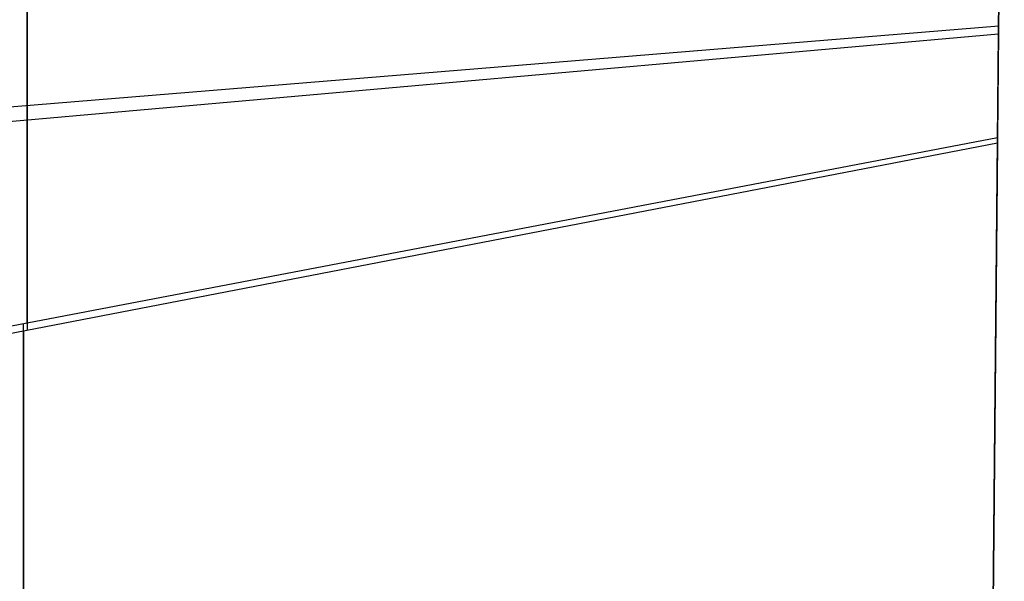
# Model space of a CAD drawing. Header units: millimetres. Extents: x 8926 to 10090, y -5004 to -3986.
# Tile 15 of 256: x 9506 to 9565, y -4487 to -4453. Entities that reach past the tile are written whole.
import ezdxf

# ---------------------------------------------------------------- set-up
doc = ezdxf.new("R2010")
doc.units = ezdxf.units.MM
doc.layers.add('1', color=7, linetype='Continuous')

msp = doc.modelspace()

# ---------------------------------------------------------------- linework, layer by layer
at = {"layer": '1', "color": 29, "true_color": 0x4d342b}
for p, q in [((9559.861, -4981.702, 61.8), (9565.206, -4417.961, 61.8)), ((9506.25, -4455.351, 57.911), (9506.25, -4447.214, 59.039)), ((9506.248, -4447.77, 65.041), (9506.248, -4455.862, 63.928)), ((9564.8, -4460.824, 65.026), (9564.92, -4448.118, 65.528)), ((9564.922, -4447.988, 59.524), (9564.803, -4460.496, 59.02)), ((9447.628, -4463.363, 61.947), (9564.867, -4453.754, 65.267)), ((9447.624, -4464.62, 55.631), (9564.862, -4454.23, 59.233)), ((9506.25, -4463.516, 57.007), (9506.25, -4455.351, 57.911)), ((9506.248, -4455.862, 63.928), (9506.248, -4463.981, 63.035)), ((9447.576, -4483.442, 59.695), (9564.8, -4460.824, 65.026)), ((9447.578, -4482.91, 53.629), (9564.803, -4460.496, 59.02)), ((9564.8, -4460.824, 65.026), (9562.33, -4721.269, 63.359)), ((9564.803, -4460.496, 59.02), (9562.332, -4721.105, 57.454)), ((9506.248, -4463.981, 63.035), (9506.248, -4472.121, 62.363)), ((9506.25, -4471.703, 56.326), (9506.25, -4463.516, 57.007)), ((9506.028, -4472.164, 62.353), (9506.028, -4649.298, 56.462)), ((9506.029, -4649.023, 50.645), (9506.029, -4471.745, 56.316))]:
    msp.add_line(p, q, dxfattribs=at)

doc.saveas('drawing.dxf')
